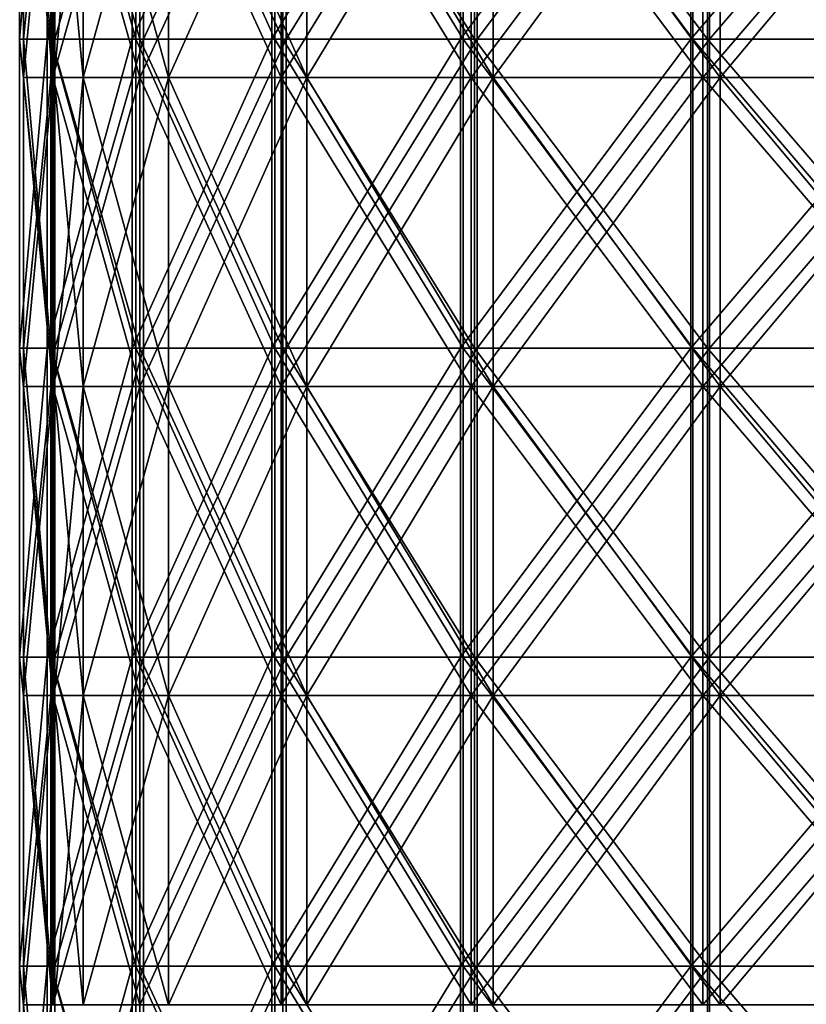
# Model space of a CAD drawing. Extents: x -207 to 207, y 0 to 988.
# Tile 41 of 144: x -199 to -97, y 367 to 495. Entities that reach past the tile are written whole.
import ezdxf

# ---------------------------------------------------------------- set-up
doc = ezdxf.new("R2010")
doc.units = 0
doc.header["$LTSCALE"] = 127.314815
for name, color, linetype in [('694', 7, 'CONTINUOUS'), ('695', 7, 'CONTINUOUS'), ('697', 7, 'CONTINUOUS'), ('698', 7, 'CONTINUOUS'), ('729', 7, 'CONTINUOUS'), ('736', 7, 'CONTINUOUS')]:
    doc.layers.add(name, color=color, linetype=linetype)

msp = doc.modelspace()

# ---------------------------------------------------------------- linework, layer by layer
at = {"layer": '694', "linetype": 'CONTINUOUS'}
for points in [[(-190.76, 527.54, -37.95), (-194.5, 527.54), (-190.76, 487.41, -37.95), (-190.76, 527.54, -37.95)], [(-194.5, 527.54), (-194.5, 487.41), (-190.76, 487.41, -37.95), (-194.5, 527.54)], [(-179.69, 527.54, -74.43), (-190.76, 527.54, -37.95), (-179.69, 487.41, -74.43), (-179.69, 527.54, -74.43)], [(-190.76, 527.54, -37.95), (-190.76, 487.41, -37.95), (-179.69, 487.41, -74.43), (-190.76, 527.54, -37.95)], [(-161.72, 527.54, -108.06), (-179.69, 527.54, -74.43), (-161.72, 487.41, -108.06), (-161.72, 527.54, -108.06)], [(-179.69, 527.54, -74.43), (-179.69, 487.41, -74.43), (-161.72, 487.41, -108.06), (-179.69, 527.54, -74.43)], [(-137.53, 527.54, -137.53), (-161.72, 527.54, -108.06), (-137.53, 487.41, -137.53), (-137.53, 527.54, -137.53)], [(-161.72, 527.54, -108.06), (-161.72, 487.41, -108.06), (-137.53, 487.41, -137.53), (-161.72, 527.54, -108.06)], [(-108.06, 527.54, -161.72), (-137.53, 527.54, -137.53), (-108.06, 487.41, -161.72), (-108.06, 527.54, -161.72)], [(-137.53, 527.54, -137.53), (-137.53, 487.41, -137.53), (-108.06, 487.41, -161.72), (-137.53, 527.54, -137.53)], [(-74.43, 527.54, -179.69), (-108.06, 527.54, -161.72), (-74.43, 487.41, -179.69), (-74.43, 527.54, -179.69)], [(-108.06, 527.54, -161.72), (-108.06, 487.41, -161.72), (-74.43, 487.41, -179.69), (-108.06, 527.54, -161.72)], [(-194.5, 447.27), (-190.76, 447.27, -37.95), (-194.5, 487.41), (-194.5, 447.27)], [(-194.5, 487.41), (-190.76, 447.27, -37.95), (-190.76, 487.41, -37.95), (-194.5, 487.41)], [(-190.76, 447.27, -37.95), (-179.69, 447.27, -74.43), (-190.76, 487.41, -37.95), (-190.76, 447.27, -37.95)], [(-190.76, 487.41, -37.95), (-179.69, 447.27, -74.43), (-179.69, 487.41, -74.43), (-190.76, 487.41, -37.95)], [(-179.69, 447.27, -74.43), (-161.72, 447.27, -108.06), (-179.69, 487.41, -74.43), (-179.69, 447.27, -74.43)], [(-179.69, 487.41, -74.43), (-161.72, 447.27, -108.06), (-161.72, 487.41, -108.06), (-179.69, 487.41, -74.43)], [(-161.72, 447.27, -108.06), (-137.53, 447.27, -137.53), (-161.72, 487.41, -108.06), (-161.72, 447.27, -108.06)], [(-161.72, 487.41, -108.06), (-137.53, 447.27, -137.53), (-137.53, 487.41, -137.53), (-161.72, 487.41, -108.06)], [(-137.53, 447.27, -137.53), (-108.06, 447.27, -161.72), (-137.53, 487.41, -137.53), (-137.53, 447.27, -137.53)], [(-137.53, 487.41, -137.53), (-108.06, 447.27, -161.72), (-108.06, 487.41, -161.72), (-137.53, 487.41, -137.53)], [(-108.06, 447.27, -161.72), (-74.43, 447.27, -179.69), (-108.06, 487.41, -161.72), (-108.06, 447.27, -161.72)], [(-108.06, 487.41, -161.72), (-74.43, 447.27, -179.69), (-74.43, 487.41, -179.69), (-108.06, 487.41, -161.72)], [(-194.5, 407.14), (-190.76, 407.14, -37.95), (-194.5, 447.27), (-194.5, 407.14)], [(-194.5, 447.27), (-190.76, 407.14, -37.95), (-190.76, 447.27, -37.95), (-194.5, 447.27)], [(-190.76, 407.14, -37.95), (-179.69, 407.14, -74.43), (-190.76, 447.27, -37.95), (-190.76, 407.14, -37.95)], [(-190.76, 447.27, -37.95), (-179.69, 407.14, -74.43), (-179.69, 447.27, -74.43), (-190.76, 447.27, -37.95)], [(-179.69, 407.14, -74.43), (-161.72, 407.14, -108.06), (-179.69, 447.27, -74.43), (-179.69, 407.14, -74.43)], [(-179.69, 447.27, -74.43), (-161.72, 407.14, -108.06), (-161.72, 447.27, -108.06), (-179.69, 447.27, -74.43)], [(-161.72, 407.14, -108.06), (-137.53, 407.14, -137.53), (-161.72, 447.27, -108.06), (-161.72, 407.14, -108.06)], [(-161.72, 447.27, -108.06), (-137.53, 407.14, -137.53), (-137.53, 447.27, -137.53), (-161.72, 447.27, -108.06)], [(-137.53, 407.14, -137.53), (-108.06, 407.14, -161.72), (-137.53, 447.27, -137.53), (-137.53, 407.14, -137.53)], [(-137.53, 447.27, -137.53), (-108.06, 407.14, -161.72), (-108.06, 447.27, -161.72), (-137.53, 447.27, -137.53)], [(-108.06, 407.14, -161.72), (-74.43, 407.14, -179.69), (-108.06, 447.27, -161.72), (-108.06, 407.14, -161.72)], [(-108.06, 447.27, -161.72), (-74.43, 407.14, -179.69), (-74.43, 447.27, -179.69), (-108.06, 447.27, -161.72)], [(-194.5, 367), (-190.76, 367, -37.95), (-194.5, 407.14), (-194.5, 367)], [(-194.5, 407.14), (-190.76, 367, -37.95), (-190.76, 407.14, -37.95), (-194.5, 407.14)], [(-190.76, 367, -37.95), (-179.69, 367, -74.43), (-190.76, 407.14, -37.95), (-190.76, 367, -37.95)], [(-190.76, 407.14, -37.95), (-179.69, 367, -74.43), (-179.69, 407.14, -74.43), (-190.76, 407.14, -37.95)], [(-179.69, 367, -74.43), (-161.72, 367, -108.06), (-179.69, 407.14, -74.43), (-179.69, 367, -74.43)], [(-179.69, 407.14, -74.43), (-161.72, 367, -108.06), (-161.72, 407.14, -108.06), (-179.69, 407.14, -74.43)], [(-161.72, 367, -108.06), (-137.53, 367, -137.53), (-161.72, 407.14, -108.06), (-161.72, 367, -108.06)], [(-161.72, 407.14, -108.06), (-137.53, 367, -137.53), (-137.53, 407.14, -137.53), (-161.72, 407.14, -108.06)], [(-137.53, 367, -137.53), (-108.06, 367, -161.72), (-137.53, 407.14, -137.53), (-137.53, 367, -137.53)], [(-137.53, 407.14, -137.53), (-108.06, 367, -161.72), (-108.06, 407.14, -161.72), (-137.53, 407.14, -137.53)], [(-108.06, 367, -161.72), (-74.43, 367, -179.69), (-108.06, 407.14, -161.72), (-108.06, 367, -161.72)], [(-108.06, 407.14, -161.72), (-74.43, 367, -179.69), (-74.43, 407.14, -179.69), (-108.06, 407.14, -161.72)]]:
    msp.add_3dface(points, dxfattribs=at)
at = {"layer": '695', "linetype": 'CONTINUOUS'}
for points in [[(-194.5, 487.41), (-194.5, 527.54), (-190.76, 527.54, 37.95), (-194.5, 487.41)], [(-194.5, 487.41), (-190.76, 527.54, 37.95), (-190.76, 487.41, 37.95), (-194.5, 487.41)], [(-190.76, 527.54, 37.95), (-179.69, 527.54, 74.43), (-190.76, 487.41, 37.95), (-190.76, 527.54, 37.95)], [(-179.69, 527.54, 74.43), (-179.69, 487.41, 74.43), (-190.76, 487.41, 37.95), (-179.69, 527.54, 74.43)], [(-179.69, 527.54, 74.43), (-161.72, 527.54, 108.06), (-179.69, 487.41, 74.43), (-179.69, 527.54, 74.43)], [(-161.72, 527.54, 108.06), (-161.72, 487.41, 108.06), (-179.69, 487.41, 74.43), (-161.72, 527.54, 108.06)], [(-161.72, 527.54, 108.06), (-137.53, 527.54, 137.53), (-161.72, 487.41, 108.06), (-161.72, 527.54, 108.06)], [(-137.53, 527.54, 137.53), (-137.53, 487.41, 137.53), (-161.72, 487.41, 108.06), (-137.53, 527.54, 137.53)], [(-137.53, 527.54, 137.53), (-108.06, 527.54, 161.72), (-137.53, 487.41, 137.53), (-137.53, 527.54, 137.53)], [(-108.06, 527.54, 161.72), (-108.06, 487.41, 161.72), (-137.53, 487.41, 137.53), (-108.06, 527.54, 161.72)], [(-108.06, 527.54, 161.72), (-74.43, 527.54, 179.69), (-108.06, 487.41, 161.72), (-108.06, 527.54, 161.72)], [(-74.43, 527.54, 179.69), (-74.43, 487.41, 179.69), (-108.06, 487.41, 161.72), (-74.43, 527.54, 179.69)], [(-194.5, 447.27), (-194.5, 487.41), (-190.76, 487.41, 37.95), (-194.5, 447.27)], [(-190.76, 447.27, 37.95), (-194.5, 447.27), (-190.76, 487.41, 37.95), (-190.76, 447.27, 37.95)], [(-179.69, 447.27, 74.43), (-190.76, 447.27, 37.95), (-179.69, 487.41, 74.43), (-179.69, 447.27, 74.43)], [(-179.69, 487.41, 74.43), (-190.76, 447.27, 37.95), (-190.76, 487.41, 37.95), (-179.69, 487.41, 74.43)], [(-161.72, 447.27, 108.06), (-179.69, 447.27, 74.43), (-161.72, 487.41, 108.06), (-161.72, 447.27, 108.06)], [(-161.72, 487.41, 108.06), (-179.69, 447.27, 74.43), (-179.69, 487.41, 74.43), (-161.72, 487.41, 108.06)], [(-137.53, 447.27, 137.53), (-161.72, 447.27, 108.06), (-137.53, 487.41, 137.53), (-137.53, 447.27, 137.53)], [(-137.53, 487.41, 137.53), (-161.72, 447.27, 108.06), (-161.72, 487.41, 108.06), (-137.53, 487.41, 137.53)], [(-108.06, 447.27, 161.72), (-137.53, 447.27, 137.53), (-108.06, 487.41, 161.72), (-108.06, 447.27, 161.72)], [(-108.06, 487.41, 161.72), (-137.53, 447.27, 137.53), (-137.53, 487.41, 137.53), (-108.06, 487.41, 161.72)], [(-74.43, 447.27, 179.69), (-108.06, 447.27, 161.72), (-74.43, 487.41, 179.69), (-74.43, 447.27, 179.69)], [(-74.43, 487.41, 179.69), (-108.06, 447.27, 161.72), (-108.06, 487.41, 161.72), (-74.43, 487.41, 179.69)], [(-194.5, 407.14), (-194.5, 447.27), (-190.76, 447.27, 37.95), (-194.5, 407.14)], [(-190.76, 407.14, 37.95), (-194.5, 407.14), (-190.76, 447.27, 37.95), (-190.76, 407.14, 37.95)], [(-179.69, 407.14, 74.43), (-190.76, 407.14, 37.95), (-179.69, 447.27, 74.43), (-179.69, 407.14, 74.43)], [(-179.69, 447.27, 74.43), (-190.76, 407.14, 37.95), (-190.76, 447.27, 37.95), (-179.69, 447.27, 74.43)], [(-161.72, 407.14, 108.06), (-179.69, 407.14, 74.43), (-161.72, 447.27, 108.06), (-161.72, 407.14, 108.06)], [(-161.72, 447.27, 108.06), (-179.69, 407.14, 74.43), (-179.69, 447.27, 74.43), (-161.72, 447.27, 108.06)], [(-137.53, 407.14, 137.53), (-161.72, 407.14, 108.06), (-137.53, 447.27, 137.53), (-137.53, 407.14, 137.53)], [(-137.53, 447.27, 137.53), (-161.72, 407.14, 108.06), (-161.72, 447.27, 108.06), (-137.53, 447.27, 137.53)], [(-108.06, 407.14, 161.72), (-137.53, 407.14, 137.53), (-108.06, 447.27, 161.72), (-108.06, 407.14, 161.72)], [(-108.06, 447.27, 161.72), (-137.53, 407.14, 137.53), (-137.53, 447.27, 137.53), (-108.06, 447.27, 161.72)], [(-74.43, 407.14, 179.69), (-108.06, 407.14, 161.72), (-74.43, 447.27, 179.69), (-74.43, 407.14, 179.69)], [(-74.43, 447.27, 179.69), (-108.06, 407.14, 161.72), (-108.06, 447.27, 161.72), (-74.43, 447.27, 179.69)], [(-194.5, 367), (-194.5, 407.14), (-190.76, 407.14, 37.95), (-194.5, 367)], [(-190.76, 367, 37.95), (-194.5, 367), (-190.76, 407.14, 37.95), (-190.76, 367, 37.95)], [(-179.69, 367, 74.43), (-190.76, 367, 37.95), (-179.69, 407.14, 74.43), (-179.69, 367, 74.43)], [(-179.69, 407.14, 74.43), (-190.76, 367, 37.95), (-190.76, 407.14, 37.95), (-179.69, 407.14, 74.43)], [(-161.72, 367, 108.06), (-179.69, 367, 74.43), (-161.72, 407.14, 108.06), (-161.72, 367, 108.06)], [(-161.72, 407.14, 108.06), (-179.69, 367, 74.43), (-179.69, 407.14, 74.43), (-161.72, 407.14, 108.06)], [(-137.53, 367, 137.53), (-161.72, 367, 108.06), (-137.53, 407.14, 137.53), (-137.53, 367, 137.53)], [(-137.53, 407.14, 137.53), (-161.72, 367, 108.06), (-161.72, 407.14, 108.06), (-137.53, 407.14, 137.53)], [(-108.06, 367, 161.72), (-137.53, 367, 137.53), (-108.06, 407.14, 161.72), (-108.06, 367, 161.72)], [(-108.06, 407.14, 161.72), (-137.53, 367, 137.53), (-137.53, 407.14, 137.53), (-108.06, 407.14, 161.72)], [(-74.43, 367, 179.69), (-108.06, 367, 161.72), (-74.43, 407.14, 179.69), (-74.43, 367, 179.69)], [(-74.43, 407.14, 179.69), (-108.06, 367, 161.72), (-108.06, 407.14, 161.72), (-74.43, 407.14, 179.69)]]:
    msp.add_3dface(points, dxfattribs=at)
at = {"layer": '697', "linetype": 'CONTINUOUS'}
for points in [[(-194.69, 527.54, 38.73), (-198.5, 527.54), (-194.69, 487.41, 38.73), (-194.69, 527.54, 38.73)], [(-198.5, 527.54), (-198.5, 487.41), (-194.69, 487.41, 38.73), (-198.5, 527.54)], [(-183.39, 527.54, 75.96), (-194.69, 527.54, 38.73), (-183.39, 487.41, 75.96), (-183.39, 527.54, 75.96)], [(-194.69, 527.54, 38.73), (-194.69, 487.41, 38.73), (-183.39, 487.41, 75.96), (-194.69, 527.54, 38.73)], [(-165.05, 527.54, 110.28), (-183.39, 527.54, 75.96), (-165.05, 487.41, 110.28), (-165.05, 527.54, 110.28)], [(-183.39, 527.54, 75.96), (-183.39, 487.41, 75.96), (-165.05, 487.41, 110.28), (-183.39, 527.54, 75.96)], [(-140.36, 527.54, 140.36), (-165.05, 527.54, 110.28), (-140.36, 487.41, 140.36), (-140.36, 527.54, 140.36)], [(-165.05, 527.54, 110.28), (-165.05, 487.41, 110.28), (-140.36, 487.41, 140.36), (-165.05, 527.54, 110.28)], [(-110.28, 527.54, 165.05), (-140.36, 527.54, 140.36), (-110.28, 487.41, 165.05), (-110.28, 527.54, 165.05)], [(-140.36, 527.54, 140.36), (-140.36, 487.41, 140.36), (-110.28, 487.41, 165.05), (-140.36, 527.54, 140.36)], [(-75.96, 527.54, 183.39), (-110.28, 527.54, 165.05), (-75.96, 487.41, 183.39), (-75.96, 527.54, 183.39)], [(-110.28, 527.54, 165.05), (-110.28, 487.41, 165.05), (-75.96, 487.41, 183.39), (-110.28, 527.54, 165.05)], [(-198.5, 447.27), (-194.69, 447.27, 38.73), (-198.5, 487.41), (-198.5, 447.27)], [(-198.5, 487.41), (-194.69, 447.27, 38.73), (-194.69, 487.41, 38.73), (-198.5, 487.41)], [(-194.69, 447.27, 38.73), (-183.39, 447.27, 75.96), (-194.69, 487.41, 38.73), (-194.69, 447.27, 38.73)], [(-194.69, 487.41, 38.73), (-183.39, 447.27, 75.96), (-183.39, 487.41, 75.96), (-194.69, 487.41, 38.73)], [(-183.39, 447.27, 75.96), (-165.05, 447.27, 110.28), (-183.39, 487.41, 75.96), (-183.39, 447.27, 75.96)], [(-183.39, 487.41, 75.96), (-165.05, 447.27, 110.28), (-165.05, 487.41, 110.28), (-183.39, 487.41, 75.96)], [(-165.05, 447.27, 110.28), (-140.36, 447.27, 140.36), (-165.05, 487.41, 110.28), (-165.05, 447.27, 110.28)], [(-165.05, 487.41, 110.28), (-140.36, 447.27, 140.36), (-140.36, 487.41, 140.36), (-165.05, 487.41, 110.28)], [(-140.36, 447.27, 140.36), (-110.28, 447.27, 165.05), (-140.36, 487.41, 140.36), (-140.36, 447.27, 140.36)], [(-140.36, 487.41, 140.36), (-110.28, 447.27, 165.05), (-110.28, 487.41, 165.05), (-140.36, 487.41, 140.36)], [(-110.28, 447.27, 165.05), (-75.96, 447.27, 183.39), (-110.28, 487.41, 165.05), (-110.28, 447.27, 165.05)], [(-110.28, 487.41, 165.05), (-75.96, 447.27, 183.39), (-75.96, 487.41, 183.39), (-110.28, 487.41, 165.05)], [(-198.5, 407.14), (-194.69, 407.14, 38.73), (-198.5, 447.27), (-198.5, 407.14)], [(-198.5, 447.27), (-194.69, 407.14, 38.73), (-194.69, 447.27, 38.73), (-198.5, 447.27)], [(-194.69, 407.14, 38.73), (-183.39, 407.14, 75.96), (-194.69, 447.27, 38.73), (-194.69, 407.14, 38.73)], [(-194.69, 447.27, 38.73), (-183.39, 407.14, 75.96), (-183.39, 447.27, 75.96), (-194.69, 447.27, 38.73)], [(-183.39, 407.14, 75.96), (-165.05, 407.14, 110.28), (-183.39, 447.27, 75.96), (-183.39, 407.14, 75.96)], [(-183.39, 447.27, 75.96), (-165.05, 407.14, 110.28), (-165.05, 447.27, 110.28), (-183.39, 447.27, 75.96)], [(-165.05, 407.14, 110.28), (-140.36, 407.14, 140.36), (-165.05, 447.27, 110.28), (-165.05, 407.14, 110.28)], [(-165.05, 447.27, 110.28), (-140.36, 407.14, 140.36), (-140.36, 447.27, 140.36), (-165.05, 447.27, 110.28)], [(-140.36, 407.14, 140.36), (-110.28, 407.14, 165.05), (-140.36, 447.27, 140.36), (-140.36, 407.14, 140.36)], [(-140.36, 447.27, 140.36), (-110.28, 407.14, 165.05), (-110.28, 447.27, 165.05), (-140.36, 447.27, 140.36)], [(-110.28, 407.14, 165.05), (-75.96, 407.14, 183.39), (-110.28, 447.27, 165.05), (-110.28, 407.14, 165.05)], [(-110.28, 447.27, 165.05), (-75.96, 407.14, 183.39), (-75.96, 447.27, 183.39), (-110.28, 447.27, 165.05)], [(-198.5, 367), (-194.69, 367, 38.73), (-198.5, 407.14), (-198.5, 367)], [(-198.5, 407.14), (-194.69, 367, 38.73), (-194.69, 407.14, 38.73), (-198.5, 407.14)], [(-194.69, 367, 38.73), (-183.39, 367, 75.96), (-194.69, 407.14, 38.73), (-194.69, 367, 38.73)], [(-194.69, 407.14, 38.73), (-183.39, 367, 75.96), (-183.39, 407.14, 75.96), (-194.69, 407.14, 38.73)], [(-183.39, 367, 75.96), (-165.05, 367, 110.28), (-183.39, 407.14, 75.96), (-183.39, 367, 75.96)], [(-183.39, 407.14, 75.96), (-165.05, 367, 110.28), (-165.05, 407.14, 110.28), (-183.39, 407.14, 75.96)], [(-165.05, 367, 110.28), (-140.36, 367, 140.36), (-165.05, 407.14, 110.28), (-165.05, 367, 110.28)], [(-165.05, 407.14, 110.28), (-140.36, 367, 140.36), (-140.36, 407.14, 140.36), (-165.05, 407.14, 110.28)], [(-140.36, 367, 140.36), (-110.28, 367, 165.05), (-140.36, 407.14, 140.36), (-140.36, 367, 140.36)], [(-140.36, 407.14, 140.36), (-110.28, 367, 165.05), (-110.28, 407.14, 165.05), (-140.36, 407.14, 140.36)], [(-110.28, 367, 165.05), (-75.96, 367, 183.39), (-110.28, 407.14, 165.05), (-110.28, 367, 165.05)], [(-110.28, 407.14, 165.05), (-75.96, 367, 183.39), (-75.96, 407.14, 183.39), (-110.28, 407.14, 165.05)]]:
    msp.add_3dface(points, dxfattribs=at)
at = {"layer": '698', "linetype": 'CONTINUOUS'}
for points in [[(-198.5, 487.41), (-198.5, 527.54), (-194.69, 527.54, -38.73), (-198.5, 487.41)], [(-198.5, 487.41), (-194.69, 527.54, -38.73), (-194.69, 487.41, -38.73), (-198.5, 487.41)], [(-194.69, 527.54, -38.73), (-183.39, 527.54, -75.96), (-194.69, 487.41, -38.73), (-194.69, 527.54, -38.73)], [(-183.39, 527.54, -75.96), (-183.39, 487.41, -75.96), (-194.69, 487.41, -38.73), (-183.39, 527.54, -75.96)], [(-183.39, 527.54, -75.96), (-165.05, 527.54, -110.28), (-183.39, 487.41, -75.96), (-183.39, 527.54, -75.96)], [(-165.05, 527.54, -110.28), (-165.05, 487.41, -110.28), (-183.39, 487.41, -75.96), (-165.05, 527.54, -110.28)], [(-165.05, 527.54, -110.28), (-140.36, 527.54, -140.36), (-165.05, 487.41, -110.28), (-165.05, 527.54, -110.28)], [(-140.36, 527.54, -140.36), (-140.36, 487.41, -140.36), (-165.05, 487.41, -110.28), (-140.36, 527.54, -140.36)], [(-140.36, 527.54, -140.36), (-110.28, 527.54, -165.05), (-140.36, 487.41, -140.36), (-140.36, 527.54, -140.36)], [(-110.28, 527.54, -165.05), (-110.28, 487.41, -165.05), (-140.36, 487.41, -140.36), (-110.28, 527.54, -165.05)], [(-110.28, 527.54, -165.05), (-75.96, 527.54, -183.39), (-110.28, 487.41, -165.05), (-110.28, 527.54, -165.05)], [(-75.96, 527.54, -183.39), (-75.96, 487.41, -183.39), (-110.28, 487.41, -165.05), (-75.96, 527.54, -183.39)], [(-198.5, 447.27), (-198.5, 487.41), (-194.69, 487.41, -38.73), (-198.5, 447.27)], [(-194.69, 447.27, -38.73), (-198.5, 447.27), (-194.69, 487.41, -38.73), (-194.69, 447.27, -38.73)], [(-183.39, 447.27, -75.96), (-194.69, 447.27, -38.73), (-183.39, 487.41, -75.96), (-183.39, 447.27, -75.96)], [(-183.39, 487.41, -75.96), (-194.69, 447.27, -38.73), (-194.69, 487.41, -38.73), (-183.39, 487.41, -75.96)], [(-165.05, 447.27, -110.28), (-183.39, 447.27, -75.96), (-165.05, 487.41, -110.28), (-165.05, 447.27, -110.28)], [(-165.05, 487.41, -110.28), (-183.39, 447.27, -75.96), (-183.39, 487.41, -75.96), (-165.05, 487.41, -110.28)], [(-140.36, 447.27, -140.36), (-165.05, 447.27, -110.28), (-140.36, 487.41, -140.36), (-140.36, 447.27, -140.36)], [(-140.36, 487.41, -140.36), (-165.05, 447.27, -110.28), (-165.05, 487.41, -110.28), (-140.36, 487.41, -140.36)], [(-110.28, 447.27, -165.05), (-140.36, 447.27, -140.36), (-110.28, 487.41, -165.05), (-110.28, 447.27, -165.05)], [(-110.28, 487.41, -165.05), (-140.36, 447.27, -140.36), (-140.36, 487.41, -140.36), (-110.28, 487.41, -165.05)], [(-75.96, 447.27, -183.39), (-110.28, 447.27, -165.05), (-75.96, 487.41, -183.39), (-75.96, 447.27, -183.39)], [(-75.96, 487.41, -183.39), (-110.28, 447.27, -165.05), (-110.28, 487.41, -165.05), (-75.96, 487.41, -183.39)], [(-198.5, 407.14), (-198.5, 447.27), (-194.69, 447.27, -38.73), (-198.5, 407.14)], [(-194.69, 407.14, -38.73), (-198.5, 407.14), (-194.69, 447.27, -38.73), (-194.69, 407.14, -38.73)], [(-183.39, 407.14, -75.96), (-194.69, 407.14, -38.73), (-183.39, 447.27, -75.96), (-183.39, 407.14, -75.96)], [(-183.39, 447.27, -75.96), (-194.69, 407.14, -38.73), (-194.69, 447.27, -38.73), (-183.39, 447.27, -75.96)], [(-165.05, 407.14, -110.28), (-183.39, 407.14, -75.96), (-165.05, 447.27, -110.28), (-165.05, 407.14, -110.28)], [(-165.05, 447.27, -110.28), (-183.39, 407.14, -75.96), (-183.39, 447.27, -75.96), (-165.05, 447.27, -110.28)], [(-140.36, 407.14, -140.36), (-165.05, 407.14, -110.28), (-140.36, 447.27, -140.36), (-140.36, 407.14, -140.36)], [(-140.36, 447.27, -140.36), (-165.05, 407.14, -110.28), (-165.05, 447.27, -110.28), (-140.36, 447.27, -140.36)], [(-110.28, 407.14, -165.05), (-140.36, 407.14, -140.36), (-110.28, 447.27, -165.05), (-110.28, 407.14, -165.05)], [(-110.28, 447.27, -165.05), (-140.36, 407.14, -140.36), (-140.36, 447.27, -140.36), (-110.28, 447.27, -165.05)], [(-75.96, 407.14, -183.39), (-110.28, 407.14, -165.05), (-75.96, 447.27, -183.39), (-75.96, 407.14, -183.39)], [(-75.96, 447.27, -183.39), (-110.28, 407.14, -165.05), (-110.28, 447.27, -165.05), (-75.96, 447.27, -183.39)], [(-198.5, 367), (-198.5, 407.14), (-194.69, 407.14, -38.73), (-198.5, 367)], [(-194.69, 367, -38.73), (-198.5, 367), (-194.69, 407.14, -38.73), (-194.69, 367, -38.73)], [(-183.39, 367, -75.96), (-194.69, 367, -38.73), (-183.39, 407.14, -75.96), (-183.39, 367, -75.96)], [(-183.39, 407.14, -75.96), (-194.69, 367, -38.73), (-194.69, 407.14, -38.73), (-183.39, 407.14, -75.96)], [(-165.05, 367, -110.28), (-183.39, 367, -75.96), (-165.05, 407.14, -110.28), (-165.05, 367, -110.28)], [(-165.05, 407.14, -110.28), (-183.39, 367, -75.96), (-183.39, 407.14, -75.96), (-165.05, 407.14, -110.28)], [(-140.36, 367, -140.36), (-165.05, 367, -110.28), (-140.36, 407.14, -140.36), (-140.36, 367, -140.36)], [(-140.36, 407.14, -140.36), (-165.05, 367, -110.28), (-165.05, 407.14, -110.28), (-140.36, 407.14, -140.36)], [(-110.28, 367, -165.05), (-140.36, 367, -140.36), (-110.28, 407.14, -165.05), (-110.28, 367, -165.05)], [(-110.28, 407.14, -165.05), (-140.36, 367, -140.36), (-140.36, 407.14, -140.36), (-110.28, 407.14, -165.05)], [(-75.96, 367, -183.39), (-110.28, 367, -165.05), (-75.96, 407.14, -183.39), (-75.96, 367, -183.39)], [(-75.96, 407.14, -183.39), (-110.28, 367, -165.05), (-110.28, 407.14, -165.05), (-75.96, 407.14, -183.39)]]:
    msp.add_3dface(points, dxfattribs=at)
at = {"layer": '729', "linetype": 'CONTINUOUS'}
for points in [[(-194.44, 492.41, 39.95), (-198.5, 492.41, 1.3), (-194.44, 532.54, 39.95), (-194.44, 492.41, 39.95)], [(-198.5, 492.41, 1.3), (-194.95, 492.41, -37.4), (-198.5, 532.54, 1.3), (-198.5, 492.41, 1.3)], [(-194.44, 532.54, 39.95), (-198.5, 492.41, 1.3), (-198.5, 532.54, 1.3), (-194.44, 532.54, 39.95)], [(-198.5, 532.54, 1.3), (-194.95, 492.41, -37.4), (-194.95, 532.54, -37.4), (-198.5, 532.54, 1.3)], [(-194.95, 492.41, -37.4), (-183.92, 492.41, -74.66), (-194.95, 532.54, -37.4), (-194.95, 492.41, -37.4)], [(-194.95, 532.54, -37.4), (-183.92, 492.41, -74.66), (-183.92, 532.54, -74.66), (-194.95, 532.54, -37.4)], [(-182.93, 492.41, 77.06), (-194.44, 492.41, 39.95), (-182.93, 532.54, 77.06), (-182.93, 492.41, 77.06)], [(-182.93, 532.54, 77.06), (-194.44, 492.41, 39.95), (-194.44, 532.54, 39.95), (-182.93, 532.54, 77.06)], [(-183.92, 492.41, -74.66), (-165.85, 492.41, -109.06), (-183.92, 532.54, -74.66), (-183.92, 492.41, -74.66)], [(-183.92, 532.54, -74.66), (-165.85, 492.41, -109.06), (-165.85, 532.54, -109.06), (-183.92, 532.54, -74.66)], [(-164.41, 492.41, 111.22), (-182.93, 492.41, 77.06), (-164.41, 532.54, 111.22), (-164.41, 492.41, 111.22)], [(-164.41, 532.54, 111.22), (-182.93, 492.41, 77.06), (-182.93, 532.54, 77.06), (-164.41, 532.54, 111.22)], [(-165.85, 492.41, -109.06), (-141.43, 492.41, -139.28), (-165.85, 532.54, -109.06), (-165.85, 492.41, -109.06)], [(-165.85, 532.54, -109.06), (-141.43, 492.41, -139.28), (-141.43, 532.54, -139.28), (-165.85, 532.54, -109.06)], [(-139.59, 492.41, 141.12), (-164.41, 492.41, 111.22), (-139.59, 532.54, 141.12), (-139.59, 492.41, 141.12)], [(-139.59, 532.54, 141.12), (-164.41, 492.41, 111.22), (-164.41, 532.54, 111.22), (-139.59, 532.54, 141.12)], [(-141.43, 492.41, -139.28), (-111.58, 492.41, -164.17), (-141.43, 532.54, -139.28), (-141.43, 492.41, -139.28)], [(-141.43, 532.54, -139.28), (-111.58, 492.41, -164.17), (-111.58, 532.54, -164.17), (-141.43, 532.54, -139.28)], [(-109.42, 492.41, 165.62), (-139.59, 492.41, 141.12), (-109.42, 532.54, 165.62), (-109.42, 492.41, 165.62)], [(-109.42, 532.54, 165.62), (-139.59, 492.41, 141.12), (-139.59, 532.54, 141.12), (-109.42, 532.54, 165.62)], [(-111.58, 492.41, -164.17), (-77.46, 492.41, -182.76), (-111.58, 532.54, -164.17), (-111.58, 492.41, -164.17)], [(-111.58, 532.54, -164.17), (-77.46, 492.41, -182.76), (-77.46, 532.54, -182.76), (-111.58, 532.54, -164.17)], [(-75.06, 492.41, 183.76), (-109.42, 492.41, 165.62), (-75.06, 532.54, 183.76), (-75.06, 492.41, 183.76)], [(-75.06, 532.54, 183.76), (-109.42, 492.41, 165.62), (-109.42, 532.54, 165.62), (-75.06, 532.54, 183.76)], [(-194.44, 452.27, 39.95), (-198.5, 452.27, 1.3), (-194.44, 492.41, 39.95), (-194.44, 452.27, 39.95)], [(-198.5, 452.27, 1.3), (-194.95, 452.27, -37.4), (-198.5, 492.41, 1.3), (-198.5, 452.27, 1.3)], [(-194.44, 492.41, 39.95), (-198.5, 452.27, 1.3), (-198.5, 492.41, 1.3), (-194.44, 492.41, 39.95)], [(-198.5, 492.41, 1.3), (-194.95, 452.27, -37.4), (-194.95, 492.41, -37.4), (-198.5, 492.41, 1.3)], [(-194.95, 452.27, -37.4), (-183.92, 452.27, -74.66), (-194.95, 492.41, -37.4), (-194.95, 452.27, -37.4)], [(-194.95, 492.41, -37.4), (-183.92, 452.27, -74.66), (-183.92, 492.41, -74.66), (-194.95, 492.41, -37.4)], [(-182.93, 452.27, 77.06), (-194.44, 452.27, 39.95), (-182.93, 492.41, 77.06), (-182.93, 452.27, 77.06)], [(-182.93, 492.41, 77.06), (-194.44, 452.27, 39.95), (-194.44, 492.41, 39.95), (-182.93, 492.41, 77.06)], [(-183.92, 452.27, -74.66), (-165.85, 452.27, -109.06), (-183.92, 492.41, -74.66), (-183.92, 452.27, -74.66)], [(-183.92, 492.41, -74.66), (-165.85, 452.27, -109.06), (-165.85, 492.41, -109.06), (-183.92, 492.41, -74.66)], [(-164.41, 452.27, 111.22), (-182.93, 452.27, 77.06), (-164.41, 492.41, 111.22), (-164.41, 452.27, 111.22)], [(-164.41, 492.41, 111.22), (-182.93, 452.27, 77.06), (-182.93, 492.41, 77.06), (-164.41, 492.41, 111.22)], [(-165.85, 452.27, -109.06), (-141.43, 452.27, -139.28), (-165.85, 492.41, -109.06), (-165.85, 452.27, -109.06)], [(-165.85, 492.41, -109.06), (-141.43, 452.27, -139.28), (-141.43, 492.41, -139.28), (-165.85, 492.41, -109.06)], [(-139.59, 452.27, 141.12), (-164.41, 452.27, 111.22), (-139.59, 492.41, 141.12), (-139.59, 452.27, 141.12)], [(-139.59, 492.41, 141.12), (-164.41, 452.27, 111.22), (-164.41, 492.41, 111.22), (-139.59, 492.41, 141.12)], [(-141.43, 452.27, -139.28), (-111.58, 452.27, -164.17), (-141.43, 492.41, -139.28), (-141.43, 452.27, -139.28)], [(-141.43, 492.41, -139.28), (-111.58, 452.27, -164.17), (-111.58, 492.41, -164.17), (-141.43, 492.41, -139.28)], [(-109.42, 452.27, 165.62), (-139.59, 452.27, 141.12), (-109.42, 492.41, 165.62), (-109.42, 452.27, 165.62)], [(-109.42, 492.41, 165.62), (-139.59, 452.27, 141.12), (-139.59, 492.41, 141.12), (-109.42, 492.41, 165.62)], [(-111.58, 452.27, -164.17), (-77.46, 452.27, -182.76), (-111.58, 492.41, -164.17), (-111.58, 452.27, -164.17)], [(-111.58, 492.41, -164.17), (-77.46, 452.27, -182.76), (-77.46, 492.41, -182.76), (-111.58, 492.41, -164.17)], [(-75.06, 452.27, 183.76), (-109.42, 452.27, 165.62), (-75.06, 492.41, 183.76), (-75.06, 452.27, 183.76)], [(-75.06, 492.41, 183.76), (-109.42, 452.27, 165.62), (-109.42, 492.41, 165.62), (-75.06, 492.41, 183.76)], [(-194.44, 412.14, 39.95), (-198.5, 412.14, 1.3), (-194.44, 452.27, 39.95), (-194.44, 412.14, 39.95)], [(-198.5, 412.14, 1.3), (-194.95, 412.14, -37.4), (-198.5, 452.27, 1.3), (-198.5, 412.14, 1.3)], [(-194.44, 452.27, 39.95), (-198.5, 412.14, 1.3), (-198.5, 452.27, 1.3), (-194.44, 452.27, 39.95)], [(-198.5, 452.27, 1.3), (-194.95, 412.14, -37.4), (-194.95, 452.27, -37.4), (-198.5, 452.27, 1.3)], [(-194.95, 412.14, -37.4), (-183.92, 412.14, -74.66), (-194.95, 452.27, -37.4), (-194.95, 412.14, -37.4)], [(-194.95, 452.27, -37.4), (-183.92, 412.14, -74.66), (-183.92, 452.27, -74.66), (-194.95, 452.27, -37.4)], [(-182.93, 412.14, 77.06), (-194.44, 412.14, 39.95), (-182.93, 452.27, 77.06), (-182.93, 412.14, 77.06)], [(-182.93, 452.27, 77.06), (-194.44, 412.14, 39.95), (-194.44, 452.27, 39.95), (-182.93, 452.27, 77.06)], [(-183.92, 412.14, -74.66), (-165.85, 412.14, -109.06), (-183.92, 452.27, -74.66), (-183.92, 412.14, -74.66)], [(-183.92, 452.27, -74.66), (-165.85, 412.14, -109.06), (-165.85, 452.27, -109.06), (-183.92, 452.27, -74.66)], [(-164.41, 412.14, 111.22), (-182.93, 412.14, 77.06), (-164.41, 452.27, 111.22), (-164.41, 412.14, 111.22)], [(-164.41, 452.27, 111.22), (-182.93, 412.14, 77.06), (-182.93, 452.27, 77.06), (-164.41, 452.27, 111.22)], [(-165.85, 412.14, -109.06), (-141.43, 412.14, -139.28), (-165.85, 452.27, -109.06), (-165.85, 412.14, -109.06)], [(-165.85, 452.27, -109.06), (-141.43, 412.14, -139.28), (-141.43, 452.27, -139.28), (-165.85, 452.27, -109.06)], [(-139.59, 412.14, 141.12), (-164.41, 412.14, 111.22), (-139.59, 452.27, 141.12), (-139.59, 412.14, 141.12)], [(-139.59, 452.27, 141.12), (-164.41, 412.14, 111.22), (-164.41, 452.27, 111.22), (-139.59, 452.27, 141.12)], [(-141.43, 412.14, -139.28), (-111.58, 412.14, -164.17), (-141.43, 452.27, -139.28), (-141.43, 412.14, -139.28)], [(-141.43, 452.27, -139.28), (-111.58, 412.14, -164.17), (-111.58, 452.27, -164.17), (-141.43, 452.27, -139.28)], [(-109.42, 412.14, 165.62), (-139.59, 412.14, 141.12), (-109.42, 452.27, 165.62), (-109.42, 412.14, 165.62)], [(-109.42, 452.27, 165.62), (-139.59, 412.14, 141.12), (-139.59, 452.27, 141.12), (-109.42, 452.27, 165.62)], [(-111.58, 412.14, -164.17), (-77.46, 412.14, -182.76), (-111.58, 452.27, -164.17), (-111.58, 412.14, -164.17)], [(-111.58, 452.27, -164.17), (-77.46, 412.14, -182.76), (-77.46, 452.27, -182.76), (-111.58, 452.27, -164.17)], [(-75.06, 412.14, 183.76), (-109.42, 412.14, 165.62), (-75.06, 452.27, 183.76), (-75.06, 412.14, 183.76)], [(-75.06, 452.27, 183.76), (-109.42, 412.14, 165.62), (-109.42, 452.27, 165.62), (-75.06, 452.27, 183.76)], [(-194.44, 372, 39.95), (-198.5, 372, 1.3), (-194.44, 412.14, 39.95), (-194.44, 372, 39.95)], [(-198.5, 372, 1.3), (-194.95, 372, -37.4), (-198.5, 412.14, 1.3), (-198.5, 372, 1.3)], [(-194.44, 412.14, 39.95), (-198.5, 372, 1.3), (-198.5, 412.14, 1.3), (-194.44, 412.14, 39.95)], [(-198.5, 412.14, 1.3), (-194.95, 372, -37.4), (-194.95, 412.14, -37.4), (-198.5, 412.14, 1.3)], [(-194.95, 372, -37.4), (-183.92, 372, -74.66), (-194.95, 412.14, -37.4), (-194.95, 372, -37.4)], [(-194.95, 412.14, -37.4), (-183.92, 372, -74.66), (-183.92, 412.14, -74.66), (-194.95, 412.14, -37.4)], [(-182.93, 372, 77.06), (-194.44, 372, 39.95), (-182.93, 412.14, 77.06), (-182.93, 372, 77.06)], [(-182.93, 412.14, 77.06), (-194.44, 372, 39.95), (-194.44, 412.14, 39.95), (-182.93, 412.14, 77.06)], [(-183.92, 372, -74.66), (-165.85, 372, -109.06), (-183.92, 412.14, -74.66), (-183.92, 372, -74.66)], [(-183.92, 412.14, -74.66), (-165.85, 372, -109.06), (-165.85, 412.14, -109.06), (-183.92, 412.14, -74.66)], [(-164.41, 372, 111.22), (-182.93, 372, 77.06), (-164.41, 412.14, 111.22), (-164.41, 372, 111.22)], [(-164.41, 412.14, 111.22), (-182.93, 372, 77.06), (-182.93, 412.14, 77.06), (-164.41, 412.14, 111.22)], [(-165.85, 372, -109.06), (-141.43, 372, -139.28), (-165.85, 412.14, -109.06), (-165.85, 372, -109.06)], [(-165.85, 412.14, -109.06), (-141.43, 372, -139.28), (-141.43, 412.14, -139.28), (-165.85, 412.14, -109.06)], [(-139.59, 372, 141.12), (-164.41, 372, 111.22), (-139.59, 412.14, 141.12), (-139.59, 372, 141.12)], [(-139.59, 412.14, 141.12), (-164.41, 372, 111.22), (-164.41, 412.14, 111.22), (-139.59, 412.14, 141.12)], [(-141.43, 372, -139.28), (-111.58, 372, -164.17), (-141.43, 412.14, -139.28), (-141.43, 372, -139.28)], [(-141.43, 412.14, -139.28), (-111.58, 372, -164.17), (-111.58, 412.14, -164.17), (-141.43, 412.14, -139.28)], [(-109.42, 372, 165.62), (-139.59, 372, 141.12), (-109.42, 412.14, 165.62), (-109.42, 372, 165.62)], [(-109.42, 412.14, 165.62), (-139.59, 372, 141.12), (-139.59, 412.14, 141.12), (-109.42, 412.14, 165.62)], [(-111.58, 372, -164.17), (-77.46, 372, -182.76), (-111.58, 412.14, -164.17), (-111.58, 372, -164.17)], [(-111.58, 412.14, -164.17), (-77.46, 372, -182.76), (-77.46, 412.14, -182.76), (-111.58, 412.14, -164.17)], [(-75.06, 372, 183.76), (-109.42, 372, 165.62), (-75.06, 412.14, 183.76), (-75.06, 372, 183.76)], [(-75.06, 412.14, 183.76), (-109.42, 372, 165.62), (-109.42, 412.14, 165.62), (-75.06, 412.14, 183.76)], [(-194.44, 331.87, 39.95), (-198.5, 331.87, 1.3), (-194.44, 372, 39.95), (-194.44, 331.87, 39.95)], [(-198.5, 331.87, 1.3), (-194.95, 331.87, -37.4), (-198.5, 372, 1.3), (-198.5, 331.87, 1.3)], [(-194.44, 372, 39.95), (-198.5, 331.87, 1.3), (-198.5, 372, 1.3), (-194.44, 372, 39.95)], [(-198.5, 372, 1.3), (-194.95, 331.87, -37.4), (-194.95, 372, -37.4), (-198.5, 372, 1.3)], [(-194.95, 331.87, -37.4), (-183.92, 331.87, -74.66), (-194.95, 372, -37.4), (-194.95, 331.87, -37.4)], [(-194.95, 372, -37.4), (-183.92, 331.87, -74.66), (-183.92, 372, -74.66), (-194.95, 372, -37.4)], [(-182.93, 331.87, 77.06), (-194.44, 331.87, 39.95), (-182.93, 372, 77.06), (-182.93, 331.87, 77.06)], [(-182.93, 372, 77.06), (-194.44, 331.87, 39.95), (-194.44, 372, 39.95), (-182.93, 372, 77.06)], [(-183.92, 331.87, -74.66), (-165.85, 331.87, -109.06), (-183.92, 372, -74.66), (-183.92, 331.87, -74.66)], [(-183.92, 372, -74.66), (-165.85, 331.87, -109.06), (-165.85, 372, -109.06), (-183.92, 372, -74.66)], [(-164.41, 331.87, 111.22), (-182.93, 331.87, 77.06), (-164.41, 372, 111.22), (-164.41, 331.87, 111.22)], [(-164.41, 372, 111.22), (-182.93, 331.87, 77.06), (-182.93, 372, 77.06), (-164.41, 372, 111.22)], [(-165.85, 331.87, -109.06), (-141.43, 331.87, -139.28), (-165.85, 372, -109.06), (-165.85, 331.87, -109.06)], [(-165.85, 372, -109.06), (-141.43, 331.87, -139.28), (-141.43, 372, -139.28), (-165.85, 372, -109.06)], [(-139.59, 331.87, 141.12), (-164.41, 331.87, 111.22), (-139.59, 372, 141.12), (-139.59, 331.87, 141.12)], [(-139.59, 372, 141.12), (-164.41, 331.87, 111.22), (-164.41, 372, 111.22), (-139.59, 372, 141.12)], [(-141.43, 331.87, -139.28), (-111.58, 331.87, -164.17), (-141.43, 372, -139.28), (-141.43, 331.87, -139.28)], [(-141.43, 372, -139.28), (-111.58, 331.87, -164.17), (-111.58, 372, -164.17), (-141.43, 372, -139.28)], [(-109.42, 331.87, 165.62), (-139.59, 331.87, 141.12), (-109.42, 372, 165.62), (-109.42, 331.87, 165.62)], [(-109.42, 372, 165.62), (-139.59, 331.87, 141.12), (-139.59, 372, 141.12), (-109.42, 372, 165.62)], [(-111.58, 331.87, -164.17), (-77.46, 331.87, -182.76), (-111.58, 372, -164.17), (-111.58, 331.87, -164.17)], [(-111.58, 372, -164.17), (-77.46, 331.87, -182.76), (-77.46, 372, -182.76), (-111.58, 372, -164.17)], [(-75.06, 331.87, 183.76), (-109.42, 331.87, 165.62), (-75.06, 372, 183.76), (-75.06, 331.87, 183.76)], [(-75.06, 372, 183.76), (-109.42, 331.87, 165.62), (-109.42, 372, 165.62), (-75.06, 372, 183.76)]]:
    msp.add_3dface(points, dxfattribs=at)
at = {"layer": '736', "linetype": 'CONTINUOUS'}
for points in [[(-195.44, 492.41, -37.49), (-199, 492.41, 1.3), (-195.44, 532.54, -37.49), (-195.44, 492.41, -37.49)], [(-199, 492.41, 1.3), (-194.93, 492.41, 40.05), (-199, 532.54, 1.3), (-199, 492.41, 1.3)], [(-195.44, 532.54, -37.49), (-199, 492.41, 1.3), (-199, 532.54, 1.3), (-195.44, 532.54, -37.49)], [(-199, 532.54, 1.3), (-194.93, 492.41, 40.05), (-194.93, 532.54, 40.05), (-199, 532.54, 1.3)], [(-184.39, 492.41, -74.85), (-195.44, 492.41, -37.49), (-184.39, 532.54, -74.85), (-184.39, 492.41, -74.85)], [(-184.39, 532.54, -74.85), (-195.44, 492.41, -37.49), (-195.44, 532.54, -37.49), (-184.39, 532.54, -74.85)], [(-194.93, 492.41, 40.05), (-183.39, 492.41, 77.26), (-194.93, 532.54, 40.05), (-194.93, 492.41, 40.05)], [(-194.93, 532.54, 40.05), (-183.39, 492.41, 77.26), (-183.39, 532.54, 77.26), (-194.93, 532.54, 40.05)], [(-166.27, 492.41, -109.34), (-184.39, 492.41, -74.85), (-166.27, 532.54, -109.34), (-166.27, 492.41, -109.34)], [(-166.27, 532.54, -109.34), (-184.39, 492.41, -74.85), (-184.39, 532.54, -74.85), (-166.27, 532.54, -109.34)], [(-183.39, 492.41, 77.26), (-164.83, 492.41, 111.5), (-183.39, 532.54, 77.26), (-183.39, 492.41, 77.26)], [(-183.39, 532.54, 77.26), (-164.83, 492.41, 111.5), (-164.83, 532.54, 111.5), (-183.39, 532.54, 77.26)], [(-141.78, 492.41, -139.64), (-166.27, 492.41, -109.34), (-141.78, 532.54, -139.64), (-141.78, 492.41, -139.64)], [(-141.78, 532.54, -139.64), (-166.27, 492.41, -109.34), (-166.27, 532.54, -109.34), (-141.78, 532.54, -139.64)], [(-164.83, 492.41, 111.5), (-139.94, 492.41, 141.48), (-164.83, 532.54, 111.5), (-164.83, 492.41, 111.5)], [(-164.83, 532.54, 111.5), (-139.94, 492.41, 141.48), (-139.94, 532.54, 141.48), (-164.83, 532.54, 111.5)], [(-111.86, 492.41, -164.58), (-141.78, 492.41, -139.64), (-111.86, 532.54, -164.58), (-111.86, 492.41, -164.58)], [(-111.86, 532.54, -164.58), (-141.78, 492.41, -139.64), (-141.78, 532.54, -139.64), (-111.86, 532.54, -164.58)], [(-139.94, 492.41, 141.48), (-109.7, 492.41, 166.03), (-139.94, 532.54, 141.48), (-139.94, 492.41, 141.48)], [(-139.94, 532.54, 141.48), (-109.7, 492.41, 166.03), (-109.7, 532.54, 166.03), (-139.94, 532.54, 141.48)], [(-77.66, 492.41, -183.22), (-111.86, 492.41, -164.58), (-77.66, 532.54, -183.22), (-77.66, 492.41, -183.22)], [(-77.66, 532.54, -183.22), (-111.86, 492.41, -164.58), (-111.86, 532.54, -164.58), (-77.66, 532.54, -183.22)], [(-109.7, 492.41, 166.03), (-75.25, 492.41, 184.22), (-109.7, 532.54, 166.03), (-109.7, 492.41, 166.03)], [(-109.7, 532.54, 166.03), (-75.25, 492.41, 184.22), (-75.25, 532.54, 184.22), (-109.7, 532.54, 166.03)], [(-195.44, 452.27, -37.49), (-199, 452.27, 1.3), (-195.44, 492.41, -37.49), (-195.44, 452.27, -37.49)], [(-199, 452.27, 1.3), (-194.93, 452.27, 40.05), (-199, 492.41, 1.3), (-199, 452.27, 1.3)], [(-195.44, 492.41, -37.49), (-199, 452.27, 1.3), (-199, 492.41, 1.3), (-195.44, 492.41, -37.49)], [(-199, 492.41, 1.3), (-194.93, 452.27, 40.05), (-194.93, 492.41, 40.05), (-199, 492.41, 1.3)], [(-184.39, 452.27, -74.85), (-195.44, 452.27, -37.49), (-184.39, 492.41, -74.85), (-184.39, 452.27, -74.85)], [(-184.39, 492.41, -74.85), (-195.44, 452.27, -37.49), (-195.44, 492.41, -37.49), (-184.39, 492.41, -74.85)], [(-194.93, 452.27, 40.05), (-183.39, 452.27, 77.26), (-194.93, 492.41, 40.05), (-194.93, 452.27, 40.05)], [(-194.93, 492.41, 40.05), (-183.39, 452.27, 77.26), (-183.39, 492.41, 77.26), (-194.93, 492.41, 40.05)], [(-166.27, 452.27, -109.34), (-184.39, 452.27, -74.85), (-166.27, 492.41, -109.34), (-166.27, 452.27, -109.34)], [(-166.27, 492.41, -109.34), (-184.39, 452.27, -74.85), (-184.39, 492.41, -74.85), (-166.27, 492.41, -109.34)], [(-183.39, 452.27, 77.26), (-164.83, 452.27, 111.5), (-183.39, 492.41, 77.26), (-183.39, 452.27, 77.26)], [(-183.39, 492.41, 77.26), (-164.83, 452.27, 111.5), (-164.83, 492.41, 111.5), (-183.39, 492.41, 77.26)], [(-141.78, 452.27, -139.64), (-166.27, 452.27, -109.34), (-141.78, 492.41, -139.64), (-141.78, 452.27, -139.64)], [(-141.78, 492.41, -139.64), (-166.27, 452.27, -109.34), (-166.27, 492.41, -109.34), (-141.78, 492.41, -139.64)], [(-164.83, 452.27, 111.5), (-139.94, 452.27, 141.48), (-164.83, 492.41, 111.5), (-164.83, 452.27, 111.5)], [(-164.83, 492.41, 111.5), (-139.94, 452.27, 141.48), (-139.94, 492.41, 141.48), (-164.83, 492.41, 111.5)], [(-111.86, 452.27, -164.58), (-141.78, 452.27, -139.64), (-111.86, 492.41, -164.58), (-111.86, 452.27, -164.58)], [(-111.86, 492.41, -164.58), (-141.78, 452.27, -139.64), (-141.78, 492.41, -139.64), (-111.86, 492.41, -164.58)], [(-139.94, 452.27, 141.48), (-109.7, 452.27, 166.03), (-139.94, 492.41, 141.48), (-139.94, 452.27, 141.48)], [(-139.94, 492.41, 141.48), (-109.7, 452.27, 166.03), (-109.7, 492.41, 166.03), (-139.94, 492.41, 141.48)], [(-77.66, 452.27, -183.22), (-111.86, 452.27, -164.58), (-77.66, 492.41, -183.22), (-77.66, 452.27, -183.22)], [(-77.66, 492.41, -183.22), (-111.86, 452.27, -164.58), (-111.86, 492.41, -164.58), (-77.66, 492.41, -183.22)], [(-109.7, 452.27, 166.03), (-75.25, 452.27, 184.22), (-109.7, 492.41, 166.03), (-109.7, 452.27, 166.03)], [(-109.7, 492.41, 166.03), (-75.25, 452.27, 184.22), (-75.25, 492.41, 184.22), (-109.7, 492.41, 166.03)], [(-195.44, 412.14, -37.49), (-199, 412.14, 1.3), (-195.44, 452.27, -37.49), (-195.44, 412.14, -37.49)], [(-199, 412.14, 1.3), (-194.93, 412.14, 40.05), (-199, 452.27, 1.3), (-199, 412.14, 1.3)], [(-195.44, 452.27, -37.49), (-199, 412.14, 1.3), (-199, 452.27, 1.3), (-195.44, 452.27, -37.49)], [(-199, 452.27, 1.3), (-194.93, 412.14, 40.05), (-194.93, 452.27, 40.05), (-199, 452.27, 1.3)], [(-184.39, 412.14, -74.85), (-195.44, 412.14, -37.49), (-184.39, 452.27, -74.85), (-184.39, 412.14, -74.85)], [(-184.39, 452.27, -74.85), (-195.44, 412.14, -37.49), (-195.44, 452.27, -37.49), (-184.39, 452.27, -74.85)], [(-194.93, 412.14, 40.05), (-183.39, 412.14, 77.26), (-194.93, 452.27, 40.05), (-194.93, 412.14, 40.05)], [(-194.93, 452.27, 40.05), (-183.39, 412.14, 77.26), (-183.39, 452.27, 77.26), (-194.93, 452.27, 40.05)], [(-166.27, 412.14, -109.34), (-184.39, 412.14, -74.85), (-166.27, 452.27, -109.34), (-166.27, 412.14, -109.34)], [(-166.27, 452.27, -109.34), (-184.39, 412.14, -74.85), (-184.39, 452.27, -74.85), (-166.27, 452.27, -109.34)], [(-183.39, 412.14, 77.26), (-164.83, 412.14, 111.5), (-183.39, 452.27, 77.26), (-183.39, 412.14, 77.26)], [(-183.39, 452.27, 77.26), (-164.83, 412.14, 111.5), (-164.83, 452.27, 111.5), (-183.39, 452.27, 77.26)], [(-141.78, 412.14, -139.64), (-166.27, 412.14, -109.34), (-141.78, 452.27, -139.64), (-141.78, 412.14, -139.64)], [(-141.78, 452.27, -139.64), (-166.27, 412.14, -109.34), (-166.27, 452.27, -109.34), (-141.78, 452.27, -139.64)], [(-164.83, 412.14, 111.5), (-139.94, 412.14, 141.48), (-164.83, 452.27, 111.5), (-164.83, 412.14, 111.5)], [(-164.83, 452.27, 111.5), (-139.94, 412.14, 141.48), (-139.94, 452.27, 141.48), (-164.83, 452.27, 111.5)], [(-111.86, 412.14, -164.58), (-141.78, 412.14, -139.64), (-111.86, 452.27, -164.58), (-111.86, 412.14, -164.58)], [(-111.86, 452.27, -164.58), (-141.78, 412.14, -139.64), (-141.78, 452.27, -139.64), (-111.86, 452.27, -164.58)], [(-139.94, 412.14, 141.48), (-109.7, 412.14, 166.03), (-139.94, 452.27, 141.48), (-139.94, 412.14, 141.48)], [(-139.94, 452.27, 141.48), (-109.7, 412.14, 166.03), (-109.7, 452.27, 166.03), (-139.94, 452.27, 141.48)], [(-77.66, 412.14, -183.22), (-111.86, 412.14, -164.58), (-77.66, 452.27, -183.22), (-77.66, 412.14, -183.22)], [(-77.66, 452.27, -183.22), (-111.86, 412.14, -164.58), (-111.86, 452.27, -164.58), (-77.66, 452.27, -183.22)], [(-109.7, 412.14, 166.03), (-75.25, 412.14, 184.22), (-109.7, 452.27, 166.03), (-109.7, 412.14, 166.03)], [(-109.7, 452.27, 166.03), (-75.25, 412.14, 184.22), (-75.25, 452.27, 184.22), (-109.7, 452.27, 166.03)], [(-195.44, 372, -37.49), (-199, 372, 1.3), (-195.44, 412.14, -37.49), (-195.44, 372, -37.49)], [(-199, 372, 1.3), (-194.93, 372, 40.05), (-199, 412.14, 1.3), (-199, 372, 1.3)], [(-195.44, 412.14, -37.49), (-199, 372, 1.3), (-199, 412.14, 1.3), (-195.44, 412.14, -37.49)], [(-199, 412.14, 1.3), (-194.93, 372, 40.05), (-194.93, 412.14, 40.05), (-199, 412.14, 1.3)], [(-184.39, 372, -74.85), (-195.44, 372, -37.49), (-184.39, 412.14, -74.85), (-184.39, 372, -74.85)], [(-184.39, 412.14, -74.85), (-195.44, 372, -37.49), (-195.44, 412.14, -37.49), (-184.39, 412.14, -74.85)], [(-194.93, 372, 40.05), (-183.39, 372, 77.26), (-194.93, 412.14, 40.05), (-194.93, 372, 40.05)], [(-194.93, 412.14, 40.05), (-183.39, 372, 77.26), (-183.39, 412.14, 77.26), (-194.93, 412.14, 40.05)], [(-166.27, 372, -109.34), (-184.39, 372, -74.85), (-166.27, 412.14, -109.34), (-166.27, 372, -109.34)], [(-166.27, 412.14, -109.34), (-184.39, 372, -74.85), (-184.39, 412.14, -74.85), (-166.27, 412.14, -109.34)], [(-183.39, 372, 77.26), (-164.83, 372, 111.5), (-183.39, 412.14, 77.26), (-183.39, 372, 77.26)], [(-183.39, 412.14, 77.26), (-164.83, 372, 111.5), (-164.83, 412.14, 111.5), (-183.39, 412.14, 77.26)], [(-141.78, 372, -139.64), (-166.27, 372, -109.34), (-141.78, 412.14, -139.64), (-141.78, 372, -139.64)], [(-141.78, 412.14, -139.64), (-166.27, 372, -109.34), (-166.27, 412.14, -109.34), (-141.78, 412.14, -139.64)], [(-164.83, 372, 111.5), (-139.94, 372, 141.48), (-164.83, 412.14, 111.5), (-164.83, 372, 111.5)], [(-164.83, 412.14, 111.5), (-139.94, 372, 141.48), (-139.94, 412.14, 141.48), (-164.83, 412.14, 111.5)], [(-111.86, 372, -164.58), (-141.78, 372, -139.64), (-111.86, 412.14, -164.58), (-111.86, 372, -164.58)], [(-111.86, 412.14, -164.58), (-141.78, 372, -139.64), (-141.78, 412.14, -139.64), (-111.86, 412.14, -164.58)], [(-139.94, 372, 141.48), (-109.7, 372, 166.03), (-139.94, 412.14, 141.48), (-139.94, 372, 141.48)], [(-139.94, 412.14, 141.48), (-109.7, 372, 166.03), (-109.7, 412.14, 166.03), (-139.94, 412.14, 141.48)], [(-77.66, 372, -183.22), (-111.86, 372, -164.58), (-77.66, 412.14, -183.22), (-77.66, 372, -183.22)], [(-77.66, 412.14, -183.22), (-111.86, 372, -164.58), (-111.86, 412.14, -164.58), (-77.66, 412.14, -183.22)], [(-109.7, 372, 166.03), (-75.25, 372, 184.22), (-109.7, 412.14, 166.03), (-109.7, 372, 166.03)], [(-109.7, 412.14, 166.03), (-75.25, 372, 184.22), (-75.25, 412.14, 184.22), (-109.7, 412.14, 166.03)], [(-195.44, 331.87, -37.49), (-199, 331.87, 1.3), (-195.44, 372, -37.49), (-195.44, 331.87, -37.49)], [(-199, 331.87, 1.3), (-194.93, 331.87, 40.05), (-199, 372, 1.3), (-199, 331.87, 1.3)], [(-195.44, 372, -37.49), (-199, 331.87, 1.3), (-199, 372, 1.3), (-195.44, 372, -37.49)], [(-199, 372, 1.3), (-194.93, 331.87, 40.05), (-194.93, 372, 40.05), (-199, 372, 1.3)], [(-184.39, 331.87, -74.85), (-195.44, 331.87, -37.49), (-184.39, 372, -74.85), (-184.39, 331.87, -74.85)], [(-184.39, 372, -74.85), (-195.44, 331.87, -37.49), (-195.44, 372, -37.49), (-184.39, 372, -74.85)], [(-194.93, 331.87, 40.05), (-183.39, 331.87, 77.26), (-194.93, 372, 40.05), (-194.93, 331.87, 40.05)], [(-194.93, 372, 40.05), (-183.39, 331.87, 77.26), (-183.39, 372, 77.26), (-194.93, 372, 40.05)], [(-166.27, 331.87, -109.34), (-184.39, 331.87, -74.85), (-166.27, 372, -109.34), (-166.27, 331.87, -109.34)], [(-166.27, 372, -109.34), (-184.39, 331.87, -74.85), (-184.39, 372, -74.85), (-166.27, 372, -109.34)], [(-183.39, 331.87, 77.26), (-164.83, 331.87, 111.5), (-183.39, 372, 77.26), (-183.39, 331.87, 77.26)], [(-183.39, 372, 77.26), (-164.83, 331.87, 111.5), (-164.83, 372, 111.5), (-183.39, 372, 77.26)], [(-141.78, 331.87, -139.64), (-166.27, 331.87, -109.34), (-141.78, 372, -139.64), (-141.78, 331.87, -139.64)], [(-141.78, 372, -139.64), (-166.27, 331.87, -109.34), (-166.27, 372, -109.34), (-141.78, 372, -139.64)], [(-164.83, 331.87, 111.5), (-139.94, 331.87, 141.48), (-164.83, 372, 111.5), (-164.83, 331.87, 111.5)], [(-164.83, 372, 111.5), (-139.94, 331.87, 141.48), (-139.94, 372, 141.48), (-164.83, 372, 111.5)], [(-111.86, 331.87, -164.58), (-141.78, 331.87, -139.64), (-111.86, 372, -164.58), (-111.86, 331.87, -164.58)], [(-111.86, 372, -164.58), (-141.78, 331.87, -139.64), (-141.78, 372, -139.64), (-111.86, 372, -164.58)], [(-139.94, 331.87, 141.48), (-109.7, 331.87, 166.03), (-139.94, 372, 141.48), (-139.94, 331.87, 141.48)], [(-139.94, 372, 141.48), (-109.7, 331.87, 166.03), (-109.7, 372, 166.03), (-139.94, 372, 141.48)], [(-77.66, 331.87, -183.22), (-111.86, 331.87, -164.58), (-77.66, 372, -183.22), (-77.66, 331.87, -183.22)], [(-77.66, 372, -183.22), (-111.86, 331.87, -164.58), (-111.86, 372, -164.58), (-77.66, 372, -183.22)], [(-109.7, 331.87, 166.03), (-75.25, 331.87, 184.22), (-109.7, 372, 166.03), (-109.7, 331.87, 166.03)], [(-109.7, 372, 166.03), (-75.25, 331.87, 184.22), (-75.25, 372, 184.22), (-109.7, 372, 166.03)]]:
    msp.add_3dface(points, dxfattribs=at)

doc.saveas('drawing.dxf')
